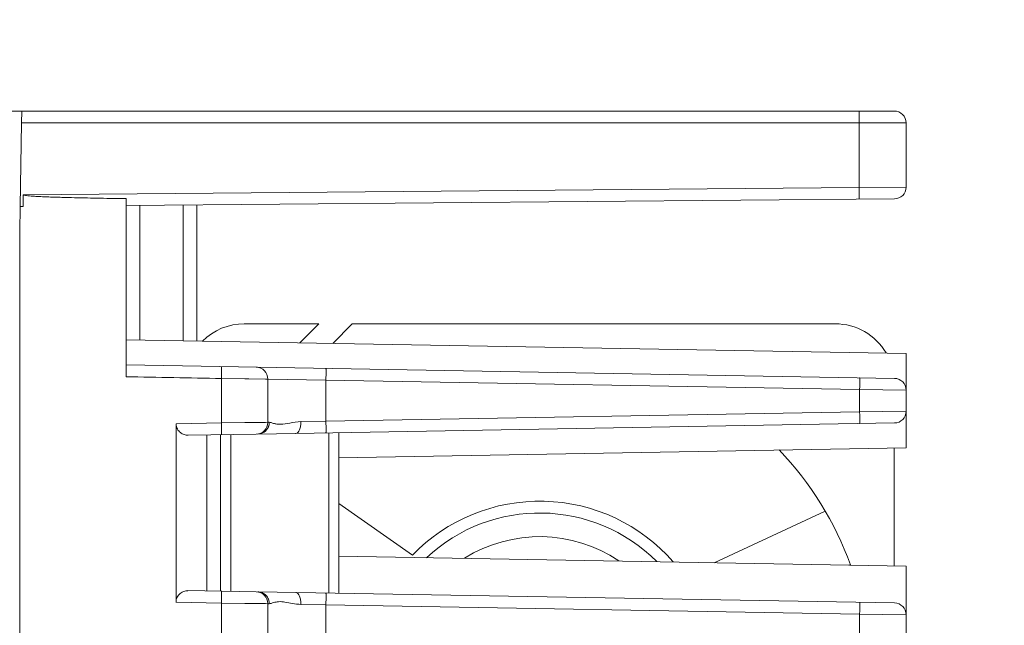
# Model space of a CAD drawing. Header units: millimetres. Extents: x -296 to 295, y -209 to 209.
# Tile 20 of 144: x -237 to -196, y -50 to -25. Entities that reach past the tile are written whole.
import ezdxf

# ---------------------------------------------------------------- set-up
doc = ezdxf.new("R2010")
doc.units = ezdxf.units.MM
doc.header["$MEASUREMENT"] = 0
doc.layers.add('layer 1', color=7, linetype='Continuous')

msp = doc.modelspace()

# ---------------------------------------------------------------- linework, layer by layer
at = {"layer": 'layer 1', "color": 1, "lineweight": 0}
msp.add_open_spline([(295.3283, 209.2747), (295.3283, 209.2747), (295.3283, -208.9236), (295.3283, -208.9236), (295.3283, -208.9236), (-296.1944, -208.9236), (-296.1944, -208.9236), (-296.1944, -208.9236), (-296.1944, 209.2747), (-296.1944, 209.2747), (-296.1944, 209.2747), (295.3283, 209.2747), (295.3283, 209.2747)], degree=3, knots=[0, 0, 0, 0, 0.25, 0.25, 0.25, 0.5, 0.5, 0.5, 0.75, 0.75, 0.75, 1, 1, 1, 1], dxfattribs=at)
at = {"layer": 'layer 1', "color": 5, "lineweight": 0}
msp.add_open_spline([(-281.2487, 194.7284), (-281.2487, 194.7284), (-281.2487, -197.0649), (-281.2487, -197.0649), (-281.2487, -197.0649), (283.3586, -197.0649), (283.3586, -197.0649)], degree=3, knots=[0, 0, 0, 0, 0.5, 0.5, 0.5, 1, 1, 1, 1], dxfattribs=at)
at = {"layer": 'layer 1', "lineweight": 9}
for points, knots in [([(-220.8043, 19.9914), (-220.8043, 21.1235), (-221.7221, 22.0413), (-222.8543, 22.0414), (-223.9865, 22.0414), (-224.9043, 21.1235), (-224.9043, 19.9914), (-224.9043, 18.8592), (-223.9865, 17.9414), (-222.8543, 17.9414), (-221.7221, 17.9413), (-220.8043, 18.8592), (-220.8043, 19.9913), (-220.8043, 74.3321), (-220.8043, -34.3494), (-220.8043, 19.9914)], [0, 0, 0, 0, 0.25, 0.25, 0.25, 0.5, 0.5, 0.5, 0.75, 0.75, 0.75, 1, 1, 1, 1.0001, 1.0001, 1.0001, 1.0001]), ([(-220.8043, 10.5914), (-220.8043, 11.7235), (-221.7221, 12.6413), (-222.8543, 12.6414), (-223.9865, 12.6414), (-224.9043, 11.7235), (-224.9043, 10.5914), (-224.9043, 9.4592), (-223.9865, 8.5414), (-222.8543, 8.5414), (-221.7221, 8.5413), (-220.8043, 9.4592), (-220.8043, 10.5913), (-220.8043, 64.9321), (-220.8043, -43.7494), (-220.8043, 10.5914)], [0, 0, 0, 0, 0.25, 0.25, 0.25, 0.5, 0.5, 0.5, 0.75, 0.75, 0.75, 1, 1, 1, 1.0001, 1.0001, 1.0001, 1.0001]), ([(-201.8368, -28.8886), (-201.8368, -28.8247), (-201.8369, -28.7608), (-201.8372, -28.6969), (-201.8373, -28.668), (-201.8374, -28.6391), (-201.8376, -28.6103), (-201.8377, -28.585), (-201.8379, -28.5597), (-201.8381, -28.5344), (-201.8383, -28.5137), (-201.8386, -28.4931), (-201.8388, -28.4723), (-201.8389, -28.4568), (-201.8391, -28.4412), (-201.8395, -28.4261), (-201.8397, -28.4207), (-201.8399, -28.4154), (-201.8399, -28.4096), (-201.84, -28.4055), (-201.8399, -28.4011), (-201.8404, -28.3978), (-201.8406, -28.3958), (-201.8411, -28.3942), (-201.8408, -28.3907), (-201.8407, -28.3895), (-201.8405, -28.3881), (-201.8412, -28.3884)], [0, 0, 0, 0, 0.1111111, 0.1111111, 0.1111111, 0.2222222, 0.2222222, 0.2222222, 0.3333333, 0.3333333, 0.3333333, 0.4444444, 0.4444444, 0.4444444, 0.5555556, 0.5555556, 0.5555556, 0.6666667, 0.6666667, 0.6666667, 0.7777778, 0.7777778, 0.7777778, 0.8888889, 0.8888889, 0.8888889, 1, 1, 1, 1]), ([(-199.8543, -28.8884), (-199.8543, -28.7557), (-199.907, -28.6286), (-200.0007, -28.5348), (-200.0945, -28.441), (-200.2217, -28.3884), (-200.3543, -28.3884)], [0, 0, 0, 0, 0.5, 0.5, 0.5, 1, 1, 1, 1]), ([(-201.8368, -32.1177), (-201.836, -32.1177), (-201.8363, -32.1164), (-201.8364, -32.1152), (-201.8369, -32.1119), (-201.8364, -32.1101), (-201.8361, -32.108), (-201.8356, -32.1045), (-201.8357, -32.1002), (-201.8358, -32.0961), (-201.8358, -32.0904), (-201.8356, -32.085), (-201.8355, -32.0796), (-201.8351, -32.0644), (-201.8352, -32.0489), (-201.8351, -32.0334), (-201.8351, -32.0126), (-201.835, -31.992), (-201.835, -31.9713), (-201.835, -31.9461), (-201.8351, -31.9208), (-201.8351, -31.8956), (-201.8352, -31.8667), (-201.8353, -31.8379), (-201.8355, -31.8091), (-201.8358, -31.7453), (-201.8363, -31.6815), (-201.8368, -31.6177)], [0, 0, 0, 0, 0.1111111, 0.1111111, 0.1111111, 0.2222222, 0.2222222, 0.2222222, 0.3333333, 0.3333333, 0.3333333, 0.4444444, 0.4444444, 0.4444444, 0.5555556, 0.5555556, 0.5555556, 0.6666667, 0.6666667, 0.6666667, 0.7777778, 0.7777778, 0.7777778, 0.8888889, 0.8888889, 0.8888889, 1, 1, 1, 1]), ([(-232.8543, -32.0891), (-233.2174, -32.0885), (-233.5805, -32.0821), (-233.9435, -32.0756), (-234.125, -32.0724), (-234.3066, -32.0692), (-234.4881, -32.0656), (-234.6696, -32.062), (-234.8511, -32.058), (-235.0326, -32.0537), (-235.2141, -32.0494), (-235.3956, -32.0447), (-235.577, -32.0394), (-235.6678, -32.0367), (-235.7585, -32.0339), (-235.8492, -32.0309), (-235.94, -32.0278), (-236.0307, -32.0246), (-236.1214, -32.0211), (-236.2121, -32.0176), (-236.3028, -32.0138), (-236.3935, -32.0096), (-236.4841, -32.0054), (-236.5748, -32.0008), (-236.6654, -31.9954), (-236.7107, -31.9927), (-236.756, -31.9898), (-236.8013, -31.9867), (-236.8466, -31.9835), (-236.8918, -31.9801), (-236.937, -31.976), (-236.9823, -31.9719), (-237.0276, -31.967), (-237.0724, -31.9616), (-237.0948, -31.9589), (-237.1171, -31.956), (-237.1397, -31.9514), (-237.1621, -31.9467), (-237.1848, -31.9404), (-237.2024, -31.9263)], [0, 0, 0, 0, 0.0769231, 0.0769231, 0.0769231, 0.1538462, 0.1538462, 0.1538462, 0.2307692, 0.2307692, 0.2307692, 0.3076923, 0.3076923, 0.3076923, 0.3846154, 0.3846154, 0.3846154, 0.4615385, 0.4615385, 0.4615385, 0.5384615, 0.5384615, 0.5384615, 0.6153846, 0.6153846, 0.6153846, 0.6923077, 0.6923077, 0.6923077, 0.7692308, 0.7692308, 0.7692308, 0.8461538, 0.8461538, 0.8461538, 0.9230769, 0.9230769, 0.9230769, 1, 1, 1, 1]), ([(-228.8189, -39.6976), (-228.8178, -39.6339), (-228.8169, -39.5702), (-228.8163, -39.5065), (-228.816, -39.4777), (-228.8157, -39.4489), (-228.8156, -39.4201), (-228.8154, -39.3949), (-228.8154, -39.3697), (-228.8153, -39.3445), (-228.8153, -39.3237), (-228.8153, -39.3028), (-228.8156, -39.2823), (-228.8159, -39.2671), (-228.8163, -39.252), (-228.8163, -39.2361), (-228.8163, -39.2304), (-228.8163, -39.2246), (-228.8168, -39.2196), (-228.8173, -39.216), (-228.818, -39.2128), (-228.8175, -39.2077), (-228.817, -39.2035), (-228.8158, -39.1981), (-228.819, -39.198)], [0, 0, 0, 0, 0.125, 0.125, 0.125, 0.25, 0.25, 0.25, 0.375, 0.375, 0.375, 0.5, 0.5, 0.5, 0.625, 0.625, 0.625, 0.75, 0.75, 0.75, 0.875, 0.875, 0.875, 1, 1, 1, 1]), ([(-224.3979, -39.2752), (-224.3947, -39.2752), (-224.3959, -39.2807), (-224.3964, -39.2848), (-224.3969, -39.2899), (-224.3962, -39.2931), (-224.3958, -39.2968), (-224.3952, -39.3018), (-224.3952, -39.3076), (-224.3952, -39.3133), (-224.3952, -39.3292), (-224.3948, -39.3442), (-224.3945, -39.3595), (-224.3942, -39.38), (-224.3943, -39.4008), (-224.3943, -39.4216), (-224.3944, -39.4469), (-224.3944, -39.4721), (-224.3945, -39.4973), (-224.3947, -39.5261), (-224.3949, -39.5549), (-224.3952, -39.5838), (-224.3959, -39.6476), (-224.3968, -39.7113), (-224.3979, -39.7751)], [0, 0, 0, 0, 0.125, 0.125, 0.125, 0.25, 0.25, 0.25, 0.375, 0.375, 0.375, 0.5, 0.5, 0.5, 0.625, 0.625, 0.625, 0.75, 0.75, 0.75, 0.875, 0.875, 0.875, 1, 1, 1, 1]), ([(-227.6613, -39.7129), (-227.6613, -39.7129), (-226.9503, -39.7223), (-226.9503, -39.7223), (-226.9503, -39.7223), (-226.8543, -39.7237), (-226.8543, -39.7237)], [0, 0, 0, 0, 0.5, 0.5, 0.5, 1, 1, 1, 1]), ([(-201.8194, -40.1692), (-201.8183, -40.1055), (-201.8174, -40.0418), (-201.8167, -39.978), (-201.8164, -39.9492), (-201.8162, -39.9203), (-201.816, -39.8916), (-201.8159, -39.8663), (-201.8158, -39.8412), (-201.8158, -39.8159), (-201.8157, -39.7951), (-201.8157, -39.7742), (-201.816, -39.7537), (-201.8162, -39.7384), (-201.8167, -39.7234), (-201.8167, -39.7074), (-201.8167, -39.7017), (-201.8166, -39.6959), (-201.8172, -39.6909), (-201.8176, -39.6873), (-201.8184, -39.6841), (-201.8178, -39.679), (-201.8174, -39.6748), (-201.8161, -39.6694), (-201.8194, -39.6693)], [0, 0, 0, 0, 0.125, 0.125, 0.125, 0.25, 0.25, 0.25, 0.375, 0.375, 0.375, 0.5, 0.5, 0.5, 0.625, 0.625, 0.625, 0.75, 0.75, 0.75, 0.875, 0.875, 0.875, 1, 1, 1, 1]), ([(-201.8194, -41.6074), (-201.8161, -41.6073), (-201.8174, -41.6019), (-201.8178, -41.5977), (-201.8184, -41.5927), (-201.8176, -41.5895), (-201.8172, -41.5858), (-201.8166, -41.5808), (-201.8167, -41.575), (-201.8167, -41.5693), (-201.8167, -41.5534), (-201.8162, -41.5384), (-201.816, -41.5231), (-201.8157, -41.5026), (-201.8157, -41.4818), (-201.8158, -41.461), (-201.8158, -41.4357), (-201.8159, -41.4105), (-201.816, -41.3853), (-201.8161, -41.3565), (-201.8164, -41.3277), (-201.8167, -41.2988), (-201.8174, -41.235), (-201.8183, -41.1713), (-201.8194, -41.1075)], [0, 0, 0, 0, 0.125, 0.125, 0.125, 0.25, 0.25, 0.25, 0.375, 0.375, 0.375, 0.5, 0.5, 0.5, 0.625, 0.625, 0.625, 0.75, 0.75, 0.75, 0.875, 0.875, 0.875, 1, 1, 1, 1]), ([(-230.7376, -41.612), (-230.7377, -41.6886), (-230.7192, -41.7664), (-230.6837, -41.8352), (-230.6527, -41.8954), (-230.6086, -41.9487), (-230.5558, -41.9901), (-230.5087, -42.027), (-230.4547, -42.0546), (-230.3976, -42.0738), (-230.3433, -42.0922), (-230.2863, -42.1031), (-230.2295, -42.1014)], [0, 0, 0, 0, 0.25, 0.25, 0.25, 0.5, 0.5, 0.5, 0.75, 0.75, 0.75, 1, 1, 1, 1]), ([(-228.8193, -42.0731), (-228.8168, -42.0746), (-228.8174, -42.0691), (-228.8178, -42.0645), (-228.8189, -42.05), (-228.8174, -42.0444), (-228.8166, -42.037), (-228.8153, -42.0248), (-228.8157, -42.0077), (-228.8159, -41.9916), (-228.8161, -41.9699), (-228.8158, -41.9503), (-228.8156, -41.9302), (-228.8155, -41.9056), (-228.8157, -41.8802), (-228.8159, -41.8551), (-228.8161, -41.8262), (-228.8163, -41.7977), (-228.8165, -41.769), (-228.8172, -41.7056), (-228.8181, -41.642), (-228.8192, -41.5784)], [0, 0, 0, 0, 0.1428571, 0.1428571, 0.1428571, 0.2857143, 0.2857143, 0.2857143, 0.4285714, 0.4285714, 0.4285714, 0.5714286, 0.5714286, 0.5714286, 0.7142857, 0.7142857, 0.7142857, 0.8571429, 0.8571429, 0.8571429, 1, 1, 1, 1]), ([(-226.8543, -41.553), (-226.8543, -41.553), (-226.9503, -41.5542), (-226.9503, -41.5542), (-226.9503, -41.5542), (-227.6613, -41.5634), (-227.6613, -41.5634)], [0, 0, 0, 0, 0.5, 0.5, 0.5, 1, 1, 1, 1]), ([(-226.8338, -41.7459), (-226.8272, -41.73), (-226.8214, -41.7137), (-226.8164, -41.6972), (-226.8021, -41.6501), (-226.7938, -41.6008), (-226.7939, -41.5518)], [0, 0, 0, 0, 0.5, 0.5, 0.5, 1, 1, 1, 1]), ([(-225.4589, -41.5238), (-225.6162, -41.5271), (-225.7718, -41.5547), (-225.9272, -41.5847), (-226.057, -41.6097), (-226.1868, -41.6364), (-226.3182, -41.6384), (-226.3716, -41.6392), (-226.4254, -41.636), (-226.4785, -41.6282), (-226.5237, -41.6215), (-226.5685, -41.6115), (-226.6123, -41.5992), (-226.6476, -41.5893), (-226.6823, -41.5779), (-226.7178, -41.5667), (-226.7427, -41.5589), (-226.768, -41.5512), (-226.7939, -41.5518)], [0, 0, 0, 0, 0.1666667, 0.1666667, 0.1666667, 0.3333333, 0.3333333, 0.3333333, 0.5, 0.5, 0.5, 0.6666667, 0.6666667, 0.6666667, 0.8333333, 0.8333333, 0.8333333, 1, 1, 1, 1]), ([(-225.6711, -42.0237), (-225.6002, -42.0225), (-225.5492, -41.9464), (-225.518, -41.876), (-225.4924, -41.818), (-225.4801, -41.7638), (-225.4717, -41.7071), (-225.4628, -41.6475), (-225.458, -41.585), (-225.4589, -41.5238)], [0, 0, 0, 0, 0.3333333, 0.3333333, 0.3333333, 0.6666667, 0.6666667, 0.6666667, 1, 1, 1, 1]), ([(-224.3979, -41.5016), (-224.3968, -41.5653), (-224.3959, -41.6291), (-224.3952, -41.6928), (-224.3949, -41.7216), (-224.3947, -41.7505), (-224.3945, -41.7793), (-224.3944, -41.8045), (-224.3944, -41.8296), (-224.3943, -41.855), (-224.3943, -41.8757), (-224.3942, -41.8966), (-224.3945, -41.9171), (-224.3948, -41.9324), (-224.3952, -41.9474), (-224.3952, -41.9634), (-224.3952, -41.9691), (-224.3952, -41.9749), (-224.3958, -41.9799), (-224.3962, -41.9835), (-224.3969, -41.9867), (-224.3964, -41.9918), (-224.3959, -41.996), (-224.3946, -42.0015), (-224.3979, -42.0015)], [0, 0, 0, 0, 0.125, 0.125, 0.125, 0.25, 0.25, 0.25, 0.375, 0.375, 0.375, 0.5, 0.5, 0.5, 0.625, 0.625, 0.625, 0.75, 0.75, 0.75, 0.875, 0.875, 0.875, 1, 1, 1, 1]), ([(-227.2731, -42.0517), (-227.1825, -42.0501), (-227.0906, -42.0208), (-227.0141, -41.9689), (-226.9335, -41.9142), (-226.87, -41.8344), (-226.8338, -41.7459)], [0, 0, 0, 0, 0.5, 0.5, 0.5, 1, 1, 1, 1]), ([(-209.7087, -47.451), (-211.0891, -45.8726), (-213.0672, -44.9441), (-215.1634, -44.8908), (-217.2596, -44.8374), (-219.2824, -45.664), (-220.7413, -47.1701)], [0, 0, 0, 0, 0.5, 0.5, 0.5, 1, 1, 1, 1]), ([(-230.7411, -49.1641), (-230.741, -49.0884), (-230.7229, -49.0113), (-230.6879, -48.9431), (-230.6573, -48.8833), (-230.6138, -48.8303), (-230.5615, -48.7893), (-230.515, -48.7528), (-230.4614, -48.7258), (-230.4051, -48.706), (-230.3514, -48.6871), (-230.2952, -48.6746), (-230.2389, -48.6759)], [0, 0, 0, 0, 0.25, 0.25, 0.25, 0.5, 0.5, 0.5, 0.75, 0.75, 0.75, 1, 1, 1, 1]), ([(-228.8205, -49.1976), (-228.8194, -49.1346), (-228.8185, -49.0715), (-228.8178, -49.0085), (-228.8176, -48.9801), (-228.8174, -48.9518), (-228.8171, -48.9232), (-228.8169, -48.8982), (-228.8167, -48.8731), (-228.8169, -48.8486), (-228.817, -48.8285), (-228.8174, -48.8089), (-228.8171, -48.7874), (-228.8168, -48.7715), (-228.8162, -48.7546), (-228.8177, -48.7421), (-228.8186, -48.7345), (-228.8203, -48.7285), (-228.8188, -48.7145), (-228.8183, -48.7099), (-228.8175, -48.7045), (-228.8203, -48.7056)], [0, 0, 0, 0, 0.1428571, 0.1428571, 0.1428571, 0.2857143, 0.2857143, 0.2857143, 0.4285714, 0.4285714, 0.4285714, 0.5714286, 0.5714286, 0.5714286, 0.7142857, 0.7142857, 0.7142857, 0.8571429, 0.8571429, 0.8571429, 1, 1, 1, 1]), ([(-227.0891, -48.7672), (-227.1042, -48.7605), (-227.1196, -48.7546), (-227.1353, -48.7494), (-227.1797, -48.7347), (-227.2264, -48.7258), (-227.2731, -48.725)], [0, 0, 0, 0, 0.5, 0.5, 0.5, 1, 1, 1, 1]), ([(-226.8318, -49.0357), (-226.8553, -48.9766), (-226.8893, -48.9205), (-226.9336, -48.8743), (-226.9775, -48.8286), (-227.0315, -48.7925), (-227.0891, -48.7672)], [0, 0, 0, 0, 0.5, 0.5, 0.5, 1, 1, 1, 1]), ([(-226.7939, -49.2249), (-226.7939, -49.2095), (-226.7947, -49.1941), (-226.7963, -49.1787), (-226.8012, -49.1298), (-226.8136, -49.0814), (-226.8318, -49.0357)], [0, 0, 0, 0, 0.5, 0.5, 0.5, 1, 1, 1, 1]), ([(-226.6126, -49.1776), (-226.5439, -49.1583), (-226.473, -49.1448), (-226.4018, -49.1403), (-226.3125, -49.1346), (-226.2225, -49.1429), (-226.1338, -49.1559), (-226.0273, -49.1714), (-225.9226, -49.1937), (-225.8168, -49.2125), (-225.6985, -49.2336), (-225.5789, -49.2504), (-225.4589, -49.2529)], [0, 0, 0, 0, 0.25, 0.25, 0.25, 0.5, 0.5, 0.5, 0.75, 0.75, 0.75, 1, 1, 1, 1]), ([(-225.6711, -48.753), (-225.6002, -48.7542), (-225.5492, -48.8303), (-225.518, -48.9007), (-225.4924, -48.9587), (-225.4801, -49.0129), (-225.4717, -49.0697), (-225.4628, -49.1292), (-225.458, -49.1917), (-225.4589, -49.2529)], [0, 0, 0, 0, 0.3333333, 0.3333333, 0.3333333, 0.6666667, 0.6666667, 0.6666667, 1, 1, 1, 1]), ([(-224.3979, -48.7752), (-224.3947, -48.7752), (-224.3959, -48.7807), (-224.3964, -48.7848), (-224.3969, -48.7899), (-224.3962, -48.7931), (-224.3958, -48.7968), (-224.3952, -48.8018), (-224.3952, -48.8076), (-224.3952, -48.8133), (-224.3952, -48.8292), (-224.3948, -48.8442), (-224.3945, -48.8595), (-224.3942, -48.88), (-224.3943, -48.9008), (-224.3943, -48.9216), (-224.3944, -48.9469), (-224.3944, -48.9721), (-224.3945, -48.9973), (-224.3947, -49.0261), (-224.3949, -49.0549), (-224.3952, -49.0838), (-224.3959, -49.1476), (-224.3968, -49.2113), (-224.3979, -49.2751)], [0, 0, 0, 0, 0.125, 0.125, 0.125, 0.25, 0.25, 0.25, 0.375, 0.375, 0.375, 0.5, 0.5, 0.5, 0.625, 0.625, 0.625, 0.75, 0.75, 0.75, 0.875, 0.875, 0.875, 1, 1, 1, 1]), ([(-227.662, -49.2128), (-227.662, -49.2128), (-226.9504, -49.2223), (-226.9504, -49.2223), (-226.9504, -49.2223), (-226.8543, -49.2237), (-226.8543, -49.2237)], [0, 0, 0, 0, 0.5, 0.5, 0.5, 1, 1, 1, 1]), ([(-226.7939, -49.2249), (-226.7681, -49.2255), (-226.7428, -49.2178), (-226.7179, -49.21), (-226.6825, -49.1989), (-226.648, -49.1876), (-226.6126, -49.1776)], [0, 0, 0, 0, 0.5, 0.5, 0.5, 1, 1, 1, 1]), ([(-201.8194, -49.6692), (-201.8183, -49.6055), (-201.8174, -49.5418), (-201.8167, -49.478), (-201.8164, -49.4492), (-201.8162, -49.4203), (-201.816, -49.3916), (-201.8159, -49.3663), (-201.8158, -49.3412), (-201.8158, -49.3159), (-201.8157, -49.2951), (-201.8157, -49.2742), (-201.816, -49.2537), (-201.8162, -49.2384), (-201.8167, -49.2234), (-201.8167, -49.2074), (-201.8167, -49.2017), (-201.8166, -49.1959), (-201.8172, -49.1909), (-201.8176, -49.1873), (-201.8184, -49.1841), (-201.8178, -49.179), (-201.8174, -49.1748), (-201.8161, -49.1694), (-201.8194, -49.1693)], [0, 0, 0, 0, 0.125, 0.125, 0.125, 0.25, 0.25, 0.25, 0.375, 0.375, 0.375, 0.5, 0.5, 0.5, 0.625, 0.625, 0.625, 0.75, 0.75, 0.75, 0.875, 0.875, 0.875, 1, 1, 1, 1])]:
    msp.add_open_spline(points, degree=3, knots=knots, dxfattribs=at)
for points in [[(-254.8543, -28.3884), (-254.8543, -28.3884), (-200.3543, -28.3884), (-200.3543, -28.3884)], [(-237.2739, -28.8909), (-237.2739, -28.8909), (-237.2652, -28.3884), (-237.2652, -28.3884)], [(-237.3357, -32.4269), (-237.3357, -32.4269), (-237.2739, -28.8886), (-237.2739, -28.8886)], [(-201.8368, -28.8886), (-201.8368, -28.8886), (-237.2739, -28.8886), (-237.2739, -28.8886)], [(-199.8543, -28.8884), (-199.8543, -28.8884), (-201.8368, -28.8884), (-201.8368, -28.8884)], [(-201.8368, -31.6177), (-201.8368, -31.6177), (-201.8368, -28.8886), (-201.8368, -28.8886)], [(-199.8543, -28.8884), (-199.8543, -28.8884), (-199.8543, -31.6047), (-199.8543, -31.6047)], [(-201.8368, -31.6177), (-201.8368, -31.6177), (-237.2027, -31.9263), (-237.2027, -31.9263)], [(-199.8543, -31.6047), (-199.8543, -31.6047), (-201.8368, -31.6177), (-201.8368, -31.6177)], [(-200.3499, -32.1047), (-200.0755, -32.1023), (-199.8543, -31.8791), (-199.8543, -31.6047)], [(-237.2027, -32.4269), (-237.2027, -32.4269), (-237.2027, -31.9263), (-237.2027, -31.9263)], [(-237.3543, -33.4931), (-237.3543, -33.4931), (-237.3357, -32.4273), (-237.3357, -32.4273)], [(-237.3357, -32.4269), (-237.3357, -32.4269), (-237.2027, -32.4269), (-237.2027, -32.4269)], [(-232.8543, -32.089), (-232.8543, -32.089), (-232.8543, -39.6231), (-232.8543, -39.6231)], [(-232.8543, -32.3884), (-232.8543, -32.3884), (-200.3499, -32.1047), (-200.3499, -32.1047)], [(-232.2685, -32.3832), (-232.2685, -32.3832), (-232.2685, -38.0726), (-232.2685, -38.0726)], [(-230.4401, -38.1045), (-230.4401, -38.1045), (-230.4401, -32.3673), (-230.4401, -32.3673)], [(-229.8543, -32.3622), (-229.8543, -32.3622), (-229.8543, -38.1147), (-229.8543, -38.1147)], [(-237.3543, -106.8812), (-237.3543, -106.8812), (-237.3543, -33.4931), (-237.3543, -33.4931)], [(-227.8543, -37.3884), (-228.5163, -37.3884), (-229.1514, -37.651), (-229.6201, -38.1186)], [(-227.8543, -37.3884), (-227.8543, -37.3884), (-224.6974, -37.3884), (-224.6974, -37.3884)], [(-224.6974, -37.3884), (-224.6974, -37.3884), (-225.4998, -38.1907), (-225.4998, -38.1907)], [(-223.2832, -37.3884), (-223.2832, -37.3884), (-224.1098, -38.215), (-224.1098, -38.215)], [(-223.2832, -37.3884), (-223.2832, -37.3884), (-202.8543, -37.3884), (-202.8543, -37.3884)], [(-200.7008, -38.6184), (-201.1504, -37.8562), (-201.9694, -37.3884), (-202.8543, -37.3884)], [(-199.8543, -38.6384), (-199.8543, -38.6384), (-232.8543, -38.0623), (-232.8543, -38.0623)], [(-199.8543, -42.6384), (-199.8543, -42.6384), (-199.8543, -38.6384), (-199.8543, -38.6384)], [(-200.3456, -39.695), (-200.3456, -39.695), (-232.8543, -39.1276), (-232.8543, -39.1276)], [(-226.8543, -39.7237), (-226.8543, -39.4509), (-227.0729, -39.2285), (-227.3456, -39.2237)], [(-232.8544, -39.6235), (-231.5093, -39.6511), (-230.1642, -39.6758), (-228.819, -39.6976)], [(-228.819, -39.6976), (-228.819, -39.6976), (-228.8193, -41.5785), (-228.8193, -41.5785)], [(-228.8189, -39.6976), (-228.8189, -39.6976), (-226.8543, -39.7237), (-226.8543, -39.7237)], [(-228.8189, -39.6976), (-228.8189, -39.6976), (-227.6613, -39.7129), (-227.6613, -39.7129)], [(-226.8543, -39.7237), (-226.8543, -39.7237), (-226.8543, -41.553), (-226.8543, -41.553)], [(-226.8543, -39.7237), (-226.8543, -39.7237), (-224.3979, -39.7751), (-224.3979, -39.7751)], [(-224.3979, -39.7751), (-224.3979, -39.7751), (-224.3979, -41.5016), (-224.3979, -41.5016)], [(-224.3979, -39.7751), (-224.3979, -39.7751), (-201.8194, -40.1692), (-201.8194, -40.1692)], [(-199.8543, -40.1949), (-199.8543, -39.9222), (-200.0729, -39.6998), (-200.3456, -39.695)], [(-201.8194, -41.1075), (-201.8194, -41.1075), (-201.8194, -40.1692), (-201.8194, -40.1692)], [(-201.8194, -40.1692), (-201.8194, -40.1692), (-199.8543, -40.1949), (-199.8543, -40.1949)], [(-201.8194, -41.1075), (-201.8194, -41.1075), (-224.3979, -41.5016), (-224.3979, -41.5016)], [(-201.8194, -41.1075), (-201.8194, -41.1075), (-199.8543, -41.0818), (-199.8543, -41.0818)], [(-200.3456, -41.5817), (-200.0729, -41.5769), (-199.8543, -41.3545), (-199.8543, -41.0818)], [(-230.7376, -41.612), (-230.7392, -44.1294), (-230.7395, -46.6468), (-230.7411, -49.1641)], [(-228.8193, -41.5785), (-228.8193, -41.5785), (-230.7384, -41.612), (-230.7384, -41.612)], [(-226.8543, -41.553), (-226.8543, -41.553), (-228.8192, -41.5785), (-228.8192, -41.5785)], [(-227.6613, -41.5634), (-227.6613, -41.5634), (-228.8192, -41.5785), (-228.8192, -41.5785)], [(-227.3456, -42.053), (-227.0729, -42.0482), (-226.8543, -41.8258), (-226.8543, -41.553)], [(-227.2731, -42.0517), (-227.2731, -42.0517), (-200.3456, -41.5817), (-200.3456, -41.5817)], [(-226.7939, -41.5518), (-226.7939, -41.5518), (-226.8543, -41.553), (-226.8543, -41.553)], [(-225.4589, -41.5238), (-225.4589, -41.5238), (-224.3979, -41.5016), (-224.3979, -41.5016)], [(-230.2295, -42.1033), (-230.2295, -42.1033), (-227.3456, -42.053), (-227.3456, -42.053)], [(-224.2826, -48.7772), (-224.2826, -48.7772), (-224.2826, -41.9995), (-224.2826, -41.9995)], [(-223.8543, -41.992), (-223.8543, -41.992), (-223.8543, -48.7847), (-223.8543, -48.7847)], [(-229.4401, -48.6872), (-229.4401, -48.6872), (-229.4401, -42.0895), (-229.4401, -42.0895)], [(-228.8543, -42.0793), (-228.8543, -42.0793), (-228.8543, -48.6974), (-228.8543, -48.6974)], [(-228.426, -42.0718), (-228.426, -42.0718), (-228.426, -48.7049), (-228.426, -48.7049)], [(-199.8543, -42.6384), (-199.8543, -42.6384), (-223.8543, -43.0573), (-223.8543, -43.0573)], [(-202.2042, -47.5846), (-202.8659, -45.7733), (-203.8947, -44.1182), (-205.226, -42.7231)], [(-200.3543, -42.6471), (-200.3543, -42.6471), (-200.3543, -47.6295), (-200.3543, -47.6295)], [(-210.4016, -47.4415), (-213.0724, -44.7676), (-217.3835, -44.6965), (-220.1411, -47.2808)], [(-223.8543, -44.9904), (-223.8543, -44.9904), (-220.7413, -47.1701), (-220.7413, -47.1701)], [(-207.9761, -47.4965), (-207.9761, -47.4965), (-203.278, -45.3057), (-203.278, -45.3057)], [(-212.0085, -47.4078), (-213.972, -46.0887), (-216.5274, -46.0465), (-218.5335, -47.2999)], [(-199.8543, -47.6383), (-199.8543, -47.6383), (-223.8534, -47.2194), (-223.8534, -47.2194)], [(-202.2108, -47.5666), (-202.2108, -47.5666), (-202.2741, -47.596), (-202.2741, -47.596)], [(-199.8543, -52.6384), (-199.8543, -52.6384), (-199.8543, -47.6383), (-199.8543, -47.6383)], [(-227.3456, -48.7237), (-227.3456, -48.7237), (-230.2388, -48.6732), (-230.2388, -48.6732)], [(-226.8543, -49.2237), (-226.8543, -48.9509), (-227.0729, -48.7285), (-227.3455, -48.7237)], [(-227.2731, -48.725), (-227.2731, -48.725), (-200.3456, -49.195), (-200.3456, -49.195)], [(-230.7421, -49.1641), (-230.7421, -49.1641), (-228.8206, -49.1976), (-228.8206, -49.1976)], [(-228.8206, -49.1976), (-228.8206, -49.1976), (-228.8208, -51.0784), (-228.8208, -51.0784)], [(-228.8204, -49.1976), (-228.8204, -49.1976), (-226.8543, -49.2237), (-226.8543, -49.2237)], [(-228.8204, -49.1976), (-228.8204, -49.1976), (-227.662, -49.2128), (-227.662, -49.2128)], [(-226.8543, -49.2237), (-226.8543, -49.2237), (-226.8543, -51.053), (-226.8543, -51.053)], [(-226.8543, -49.2237), (-226.8543, -49.2237), (-226.7939, -49.2249), (-226.7939, -49.2249)], [(-224.3979, -49.2751), (-224.3979, -49.2751), (-225.4589, -49.2529), (-225.4589, -49.2529)], [(-224.3979, -49.2751), (-224.3979, -49.2751), (-224.3979, -51.0016), (-224.3979, -51.0016)], [(-224.3979, -49.2751), (-224.3979, -49.2751), (-201.8194, -49.6692), (-201.8194, -49.6692)], [(-199.8543, -49.6949), (-199.8543, -49.4222), (-200.0729, -49.1998), (-200.3456, -49.195)], [(-201.8194, -50.6075), (-201.8194, -50.6075), (-201.8194, -49.6692), (-201.8194, -49.6692)], [(-201.8194, -49.6692), (-201.8194, -49.6692), (-199.8543, -49.6949), (-199.8543, -49.6949)]]:
    msp.add_open_spline(points, degree=3, dxfattribs=at)

doc.saveas('drawing.dxf')
